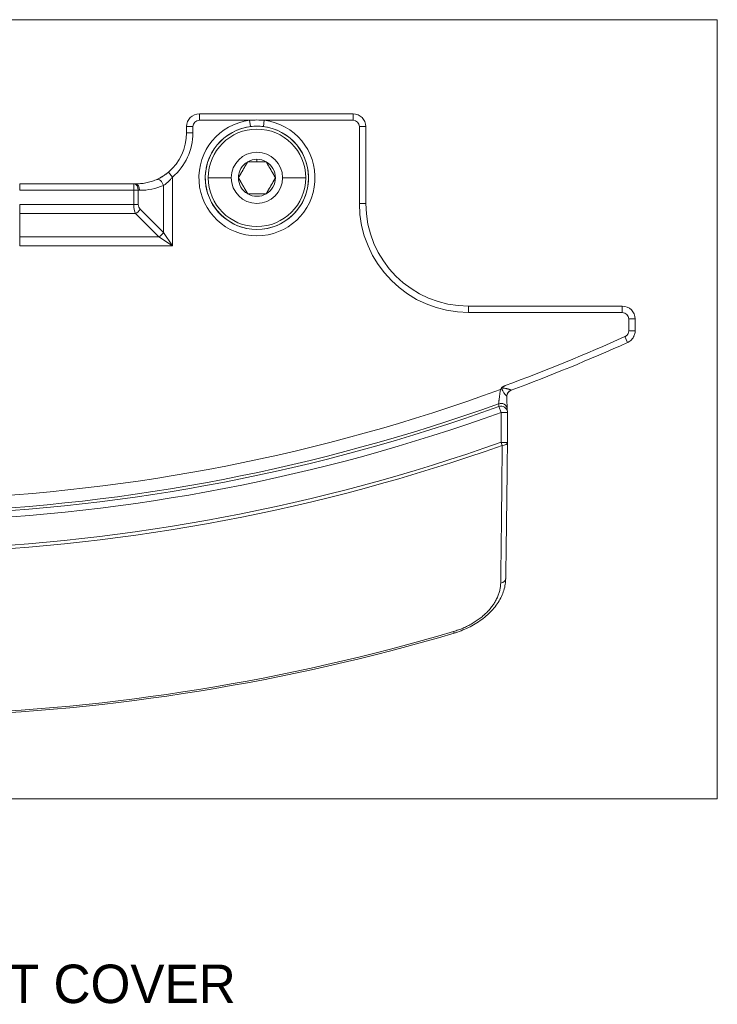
# Model space of a CAD drawing. Header units: millimetres. Extents: x 35 to 1401, y 51 to 818.
# Tile 9 of 22: x 558 to 612, y 436 to 512. Entities that reach past the tile are written whole.
import ezdxf

# ---------------------------------------------------------------- set-up
doc = ezdxf.new("R2010")
doc.units = ezdxf.units.MM
doc.layers.add('1', color=7, linetype='Continuous', true_color=0xffffff)
doc.styles.add('cadds4', font='txt')

msp = doc.modelspace()

# ---------------------------------------------------------------- linework, layer by layer
at = {"layer": '1', "color": 8, "linetype": 'Continuous', "lineweight": 18}
for p, q in [((611.906, 512.429), (476.093, 512.429)), ((611.906, 512.429), (611.906, 451.671)), ((476.093, 451.671), (611.906, 451.671))]:
    msp.add_line(p, q, dxfattribs=at)
at = {"layer": '1', "color": 155, "linetype": 'Continuous', "lineweight": 18}
for p, q in [((571.517, 505.088), (583.5, 505.088)), ((571.517, 504.588), (571.517, 505.088)), ((575.441, 504.588), (571.517, 504.588)), ((575.441, 504.588), (575.504, 504.093)), ((576.513, 504.093), (576.576, 504.588)), ((583.5, 504.588), (576.576, 504.588)), ((583.5, 505.088), (583.5, 504.588)), ((570.518, 503.597), (570.518, 504.088)), ((570.518, 504.088), (571.018, 504.088)), ((571.018, 504.088), (571.018, 503.597)), ((584, 498.097), (584, 504.088)), ((584.5, 504.088), (584, 504.088)), ((584.5, 504.088), (584.5, 498.097)), ((571.018, 503.597), (570.518, 503.597)), ((576.009, 501.347), (576.009, 501.541)), ((569.423, 500.157), (569.1, 500.538)), ((569.423, 500.157), (569.423, 494.783)), ((572.209, 500.097), (574.009, 500.097)), ((579.809, 500.097), (578.009, 500.097)), ((557.509, 499.63), (566.402, 499.63)), ((557.509, 499.63), (557.509, 499.13)), ((566.41, 499.63), (566.402, 499.63)), ((566.402, 499.13), (566.402, 499.63)), ((566.517, 499.628), (566.41, 499.63)), ((568.716, 495.844), (568.716, 499.495)), ((566.402, 499.13), (557.509, 499.13)), ((566.402, 498.011), (566.402, 499.13)), ((566.755, 499.13), (566.402, 499.13)), ((566.862, 499.128), (566.755, 499.13)), ((566.755, 499.13), (566.755, 498.011)), ((557.509, 498.011), (566.402, 498.011)), ((557.509, 497.304), (557.509, 498.011)), ((566.755, 498.011), (566.402, 498.011)), ((566.902, 497.658), (568.716, 495.844)), ((584.5, 498.097), (584, 498.097)), ((566.548, 497.304), (557.509, 497.304)), ((557.509, 497.304), (557.509, 495.49)), ((568.362, 495.49), (566.548, 497.304)), ((557.509, 495.49), (568.362, 495.49)), ((557.509, 494.783), (557.509, 495.49)), ((569.423, 494.783), (568.362, 495.49)), ((568.716, 495.844), (569.423, 494.783)), ((569.423, 494.783), (557.509, 494.783)), ((592.509, 490.088), (592.509, 489.588)), ((592.509, 490.088), (604.5, 490.088)), ((604.5, 490.088), (604.5, 489.588)), ((604.5, 489.588), (592.509, 489.588)), ((605, 488.164), (605, 489.088)), ((605.5, 489.088), (605, 489.088)), ((605.5, 489.088), (605.5, 488.164)), ((604.91, 487.253), (604.705, 487.709)), ((605.5, 488.164), (605, 488.164)), ((595.044, 481.788), (594.877, 482.252)), ((595.044, 479.465), (595.044, 481.788)), ((595.044, 481.788), (595.544, 481.788)), ((595.543, 481.788), (595.543, 479.465)), ((595.132, 479.216), (595.044, 479.465)), ((595.543, 479.465), (595.044, 479.465)), ((591.346, 464.712), (591.383, 464.586))]:
    msp.add_line(p, q, dxfattribs=at)
msp.add_circle((576.009, 500.097), 4.025, dxfattribs=at)
for centre, radius, start, end in [((576.009, 500.097), 4.527, 97.19979, 82.80021), ((576.009, 500.097), 4.028, 97.19979, 82.80021), ((576.009, 500.097), 3.8, 90, 180), ((576.009, 500.097), 3.8, 0, 90), ((566.509, 503.597), 4.009, 310.26611, 0), ((566.509, 503.597), 4.509, 310.26611, 0), ((576.009, 500.097), 2, 0, 180), ((576.009, 500.097), 1.443, 90, 120), ((576.009, 500.097), 1.443, 60, 90), ((576.009, 500.097), 1.443, 120, 180), ((576.009, 500.097), 1.443, 0, 60), ((576.009, 500.097), 3.8, 180, 270), ((576.009, 500.097), 2, 180, 0), ((576.009, 500.097), 1.443, 180, 240), ((576.009, 500.097), 3.8, 270, 0), ((576.009, 500.097), 1.443, 300, 0), ((576.009, 500.097), 1.443, 240, 300), ((567.255, 498.011), 0.5, 180, 225), ((592.509, 498.097), 8.509, 180, 270), ((592.509, 498.097), 8.009, 180, 270), ((546.009, 618.097), 142.991, 290.19191, 294.23563), ((546.009, 618.097), 143.491, 290.31503, 294.23563), ((546.009, 618.097), 143.161, 254.47, 290.01162), ((546.009, 618.097), 143.491, 290.31528, 290.3163), ((546.009, 618.097), 144.146, 254.43618, 289.80776), ((546.009, 618.097), 144.86, 254.42373, 289.78534), ((546.009, 618.097), 144.368, 254.42373, 289.78534), ((595.044, 481.788), 0.5, 0, 5.50507), ((546.009, 618.097), 147.312, 254.60598, 289.47894), ((546.009, 618.097), 147.048, 254.60598, 289.47894), ((546.009, 618.097), 159.946, 257.31263, 286.46645), ((546.009, 618.097), 160.076, 257.31263, 286.46645)]:
    msp.add_arc(centre, radius, start, end, dxfattribs=at)
for centre, major_axis, ratio, start_param, end_param in [((571.518, 504.088), (-0.707, 0.707), 1, 5.497939, 7.068431), ((571.518, 504.088), (-0.354, 0.354), 0.999695, 5.497939, 7.068431), ((583.5, 504.088), (-0.707, -0.707), 1, 2.356347, 3.926839), ((583.5, 504.088), (0.354, 0.354), 0.999695, 5.497939, 7.068431), ((568.362, 499.495), (0.199, -0.459), 0.67616, 1.286143, 3.165283), ((566.402, 499.13), (0.009, 0.5), 0.707053, 4.72473, 6.28318), ((566.509, 499.128), (-0.009, -0.5), 0.707053, 1.583137, 3.141588), ((566.94, 503.597), (-4.47, 0), 0.999848, 1.55334, 1.979257), ((566.902, 498.011), (0, 1), 0.5, 1.570796, 2.356194), ((566.548, 497.658), (0.354, 0.354), 0.57735, 4.18879, 5.235988), ((568.362, 495.844), (0.354, 0.354), 0.57735, 4.18879, 5.235988), ((604.5, 489.088), (-0.707, -0.707), 1, 2.356347, 3.926839), ((604.5, 489.088), (0.354, 0.354), 0.999695, 5.497939, 7.068431), ((596.001, 483.065), (-0.487, 0.115), 0.99715, 5.298439, 6.516613), ((596, 483.063), (0.286, 0.41), 0.999774, 0.962786, 1.390065), ((595.022, 482.017), (0.498, 0.048), 0.983844, 0.006894, 1.816564), ((595.044, 481.788), (0.498, 0.048), 0.983847, 0.000015, 1.816169), ((595.044, 479.465), (-0.5, 0.005), 0.504012, 1.752828, 3.161801), ((594.907, 468.823), (-0.5, 0.008), 0.67582, 1.800113, 3.165273)]:
    msp.add_ellipse(centre, major_axis=major_axis, ratio=ratio, start_param=start_param, end_param=end_param, dxfattribs=at)
for points, degree, knots in [([(575.441, 504.588), (575.63, 504.6), (575.819, 504.606), (576.103, 504.606), (576.198, 504.605), (576.387, 504.599), (576.482, 504.594), (576.576, 504.588)], 3, [0, 0, 0, 0, 0.5, 0.5, 0.75, 0.75, 1, 1, 1, 1]), ([(576.009, 501.347), (575.828, 501.347), (575.637, 501.347), (575.472, 501.347), (575.287, 501.347)], 2, [0, 0, 0, 0.5, 0.5, 1, 1, 1]), ([(576.73, 501.347), (576.548, 501.347), (576.38, 501.347), (576.192, 501.347), (576.009, 501.347)], 2, [0, 0, 0, 0.5, 0.5, 1, 1, 1]), ([(566.509, 499.628), (566.648, 499.626), (566.787, 499.63), (566.995, 499.648), (567.064, 499.656), (567.203, 499.675), (567.272, 499.687), (567.479, 499.726), (567.616, 499.761), (567.887, 499.844), (568.022, 499.893), (568.156, 499.951)], 3, [0, 0, 0, 0, 0.25, 0.25, 0.375, 0.375, 0.5, 0.5, 0.75, 0.75, 1, 1, 1, 1]), ([(568.156, 499.951), (568.223, 499.979), (568.294, 500.013), (568.408, 500.071), (568.447, 500.092), (568.508, 500.125), (568.528, 500.137), (568.569, 500.161), (568.589, 500.173), (568.692, 500.235), (568.774, 500.289), (568.877, 500.363), (568.898, 500.378), (568.939, 500.409), (569, 500.456), (569.06, 500.505), (569.1, 500.538)], 3, [0, 0, 0, 0, 0.25, 0.25, 0.375, 0.375, 0.4375, 0.4375, 0.5, 0.5, 0.75, 0.75, 0.8125, 0.8125, 0.875, 1, 1, 1, 1]), ([(569.423, 500.157), (569.396, 500.123), (569.369, 500.089), (569.313, 500.023), (569.284, 499.991), (569.197, 499.895), (569.137, 499.835), (569.046, 499.75), (569.015, 499.723), (568.953, 499.67), (568.922, 499.645), (568.861, 499.597), (568.831, 499.575), (568.773, 499.533), (568.744, 499.514), (568.716, 499.495)], 3, [0, 0, 0, 0, 0.125, 0.125, 0.25, 0.25, 0.5, 0.5, 0.625, 0.625, 0.75, 0.75, 0.875, 0.875, 1, 1, 1, 1]), ([(575.287, 498.847), (575.471, 498.847), (575.637, 498.847), (575.826, 498.847), (576.19, 498.847), (576.38, 498.847), (576.546, 498.847), (576.73, 498.847)], 2, [0, 0, 0, 0.25, 0.25, 0.5, 0.75, 0.75, 1, 1, 1]), ([(604.705, 487.709), (604.727, 487.718), (604.769, 487.741), (604.807, 487.769), (604.835, 487.793), (604.844, 487.801), (604.861, 487.818), (604.869, 487.827), (604.892, 487.854), (604.907, 487.873), (604.926, 487.903), (604.932, 487.913), (604.944, 487.934), (604.949, 487.945), (604.964, 487.977), (604.981, 488.022), (604.991, 488.069), (604.998, 488.116), (605, 488.14), (605, 488.164)], 3, [0, 0, 0, 0, 0.125, 0.25, 0.25, 0.3125, 0.3125, 0.375, 0.375, 0.5, 0.5, 0.5625, 0.5625, 0.625, 0.625, 0.75, 0.875, 0.875, 1, 1, 1, 1]), ([(605.5, 488.164), (605.5, 488.14), (605.499, 488.116), (605.495, 488.068), (605.493, 488.044), (605.482, 487.973), (605.462, 487.88), (605.428, 487.79), (605.398, 487.725), (605.388, 487.703), (605.364, 487.661), (605.352, 487.641), (605.313, 487.581), (605.285, 487.543), (605.238, 487.489), (605.221, 487.472), (605.196, 487.446), (605.187, 487.438), (605.169, 487.422), (605.16, 487.414), (605.115, 487.375), (605.038, 487.318), (604.954, 487.272), (604.91, 487.253)], 3, [0, 0, 0, 0, 0.0625, 0.0625, 0.125, 0.125, 0.25, 0.375, 0.375, 0.4375, 0.4375, 0.5, 0.5, 0.625, 0.625, 0.6875, 0.6875, 0.71875, 0.71875, 0.75, 0.75, 0.875, 1, 1, 1, 1]), ([(595.091, 483.722), (595.099, 483.734), (595.107, 483.744), (595.127, 483.762), (595.138, 483.771), (595.161, 483.786), (595.172, 483.793), (595.196, 483.806), (595.208, 483.813), (595.244, 483.832), (595.268, 483.845), (595.316, 483.869), (595.34, 483.882), (595.364, 483.894)], 3, [0, 0, 0, 0, 0.125, 0.125, 0.25, 0.25, 0.375, 0.375, 0.5, 0.5, 0.75, 0.75, 1, 1, 1, 1]), ([(595.364, 483.894), (595.343, 483.881), (595.322, 483.868), (595.28, 483.841), (595.259, 483.828), (595.228, 483.807), (595.217, 483.8), (595.197, 483.785), (595.187, 483.778), (595.173, 483.765), (595.169, 483.761), (595.163, 483.753), (595.161, 483.751), (595.158, 483.745), (595.157, 483.743), (595.156, 483.736), (595.156, 483.733), (595.159, 483.728), (595.161, 483.725), (595.165, 483.721), (595.168, 483.719), (595.173, 483.716), (595.176, 483.715), (595.184, 483.711), (595.19, 483.709), (595.202, 483.705), (595.207, 483.703), (595.225, 483.698), (595.237, 483.695), (595.273, 483.687), (595.297, 483.682), (595.368, 483.669), (595.415, 483.66), (595.484, 483.647), (595.507, 483.642), (595.552, 483.632), (595.574, 483.627), (595.617, 483.617), (595.638, 483.611), (595.668, 483.603), (595.678, 483.6), (595.697, 483.595), (595.706, 483.592), (595.733, 483.583), (595.749, 483.578), (595.771, 483.569), (595.778, 483.566), (595.791, 483.561), (595.802, 483.556), (595.811, 483.551), (595.818, 483.546), (595.821, 483.544), (595.828, 483.538), (595.829, 483.535), (595.828, 483.533)], 3, [0, 0, 0, 0, 0.0625, 0.0625, 0.125, 0.125, 0.15625, 0.15625, 0.1875, 0.1875, 0.203125, 0.203125, 0.210938, 0.210938, 0.21875, 0.21875, 0.226563, 0.226563, 0.234375, 0.234375, 0.242188, 0.242188, 0.25, 0.25, 0.265625, 0.265625, 0.28125, 0.28125, 0.3125, 0.3125, 0.375, 0.375, 0.5, 0.5, 0.5625, 0.5625, 0.625, 0.625, 0.6875, 0.6875, 0.71875, 0.71875, 0.75, 0.75, 0.8125, 0.8125, 0.84375, 0.84375, 0.875, 0.90625, 0.90625, 0.9375, 0.9375, 1, 1, 1, 1]), ([(594.855, 482.48), (594.855, 482.492), (594.856, 482.51), (594.859, 482.546), (594.861, 482.559), (594.864, 482.589), (594.866, 482.605), (594.871, 482.657), (594.876, 482.696), (594.883, 482.751), (594.884, 482.762), (594.887, 482.785), (594.892, 482.82), (594.897, 482.857), (594.907, 482.932), (594.914, 482.985), (594.925, 483.069), (594.929, 483.098), (594.937, 483.155), (594.942, 483.185), (594.954, 483.273), (594.963, 483.333), (594.977, 483.425), (594.981, 483.456), (594.991, 483.518), (594.995, 483.549), (595, 483.58)], 3, [0, 0, 0, 0, 0.125, 0.125, 0.1875, 0.1875, 0.25, 0.25, 0.375, 0.375, 0.40625, 0.40625, 0.4375, 0.5, 0.5, 0.625, 0.625, 0.6875, 0.6875, 0.75, 0.75, 0.875, 0.875, 0.9375, 0.9375, 1, 1, 1, 1]), ([(595.501, 483.065), (595.502, 483.062), (595.501, 483.06), (595.498, 483.06), (595.497, 483.06), (595.493, 483.062), (595.491, 483.063), (595.487, 483.066), (595.484, 483.068), (595.478, 483.073), (595.471, 483.078), (595.463, 483.085), (595.455, 483.094), (595.45, 483.098), (595.435, 483.113), (595.425, 483.125), (595.402, 483.15), (595.391, 483.164), (595.367, 483.193), (595.355, 483.209), (595.331, 483.241), (595.319, 483.257), (595.283, 483.307), (595.26, 483.342), (595.216, 483.413), (595.195, 483.449), (595.165, 483.504), (595.155, 483.523), (595.137, 483.561), (595.129, 483.58), (595.113, 483.619), (595.106, 483.639), (595.099, 483.67), (595.096, 483.68), (595.093, 483.701), (595.092, 483.711), (595.091, 483.722)], 3, [0, 0, 0, 0, 0.0625, 0.0625, 0.09375, 0.09375, 0.125, 0.125, 0.15625, 0.15625, 0.1875, 0.21875, 0.21875, 0.25, 0.25, 0.3125, 0.3125, 0.375, 0.375, 0.4375, 0.4375, 0.5, 0.5, 0.625, 0.625, 0.75, 0.75, 0.8125, 0.8125, 0.875, 0.875, 0.9375, 0.9375, 0.96875, 0.96875, 1, 1, 1, 1]), ([(595.501, 483.065), (595.502, 483), (595.502, 482.937), (595.503, 482.811), (595.504, 482.692), (595.506, 482.581), (595.507, 482.503), (595.507, 482.477), (595.508, 482.427), (595.508, 482.403), (595.51, 482.333), (595.511, 482.291), (595.513, 482.213), (595.514, 482.178), (595.515, 482.132), (595.516, 482.118), (595.517, 482.091), (595.517, 482.079), (595.519, 482.046), (595.52, 482.029), (595.521, 482.017)], 3, [0, 0, 0, 0, 0.125, 0.125, 0.25, 0.375, 0.375, 0.4375, 0.4375, 0.5, 0.5, 0.625, 0.625, 0.75, 0.75, 0.8125, 0.8125, 0.875, 0.875, 1, 1, 1, 1]), ([(595.518, 483.189), (595.522, 483.206), (595.538, 483.259), (595.579, 483.345), (595.63, 483.393), (595.655, 483.412)], 3, [0, 0, 0, 0, 0.213471, 0.667834, 1, 1, 1, 1]), ([(594.877, 482.252), (594.871, 482.311), (594.865, 482.37), (594.858, 482.446), (594.856, 482.463), (594.855, 482.48)], 3, [0, 0, 0, 0, 0.780542, 0.780542, 1, 1, 1, 1]), ([(595.015, 468.493), (595.021, 468.903), (595.027, 469.318), (595.038, 470.158), (595.043, 470.583), (595.054, 471.442), (595.059, 471.877), (595.069, 472.755), (595.074, 473.199), (595.089, 474.542), (595.107, 476.365), (595.124, 478.255), (595.132, 479.216)], 3, [0, 0, 0, 0, 0.125, 0.125, 0.25, 0.25, 0.375, 0.375, 0.5, 0.5, 0.75, 1, 1, 1, 1]), ([(595.543, 479.465), (595.534, 478.509), (595.513, 476.631), (595.48, 473.917), (595.457, 472.178), (595.432, 470.474), (595.42, 469.64), (595.407, 468.823)], 3, [0, 0, 0, 0, 0.25, 0.5, 0.75, 0.75, 1, 1, 1, 1]), ([(591.346, 464.712), (591.474, 464.749), (591.726, 464.832), (592.091, 464.976), (592.446, 465.14), (592.674, 465.263), (592.842, 465.361), (592.897, 465.394), (593.005, 465.461), (593.059, 465.496), (593.216, 465.601), (593.419, 465.746), (593.702, 465.979), (593.876, 466.144), (593.98, 466.25), (594.001, 466.272), (594.042, 466.315), (594.102, 466.38), (594.159, 466.445), (594.27, 466.578), (594.408, 466.757), (594.588, 467.034), (594.688, 467.224), (594.745, 467.345), (594.756, 467.37), (594.777, 467.418), (594.808, 467.491), (594.836, 467.564), (594.888, 467.71), (594.945, 467.905), (594.982, 468.1), (595.007, 468.296), (595.014, 468.394), (595.015, 468.493)], 3, [0, 0, 0, 0, 0.0625, 0.125, 0.1875, 0.25, 0.25, 0.28125, 0.28125, 0.3125, 0.3125, 0.375, 0.4375, 0.5, 0.5, 0.515625, 0.515625, 0.53125, 0.5625, 0.5625, 0.625, 0.6875, 0.75, 0.75, 0.765625, 0.765625, 0.78125, 0.8125, 0.8125, 0.875, 0.9375, 0.9375, 1, 1, 1, 1]), ([(591.382, 464.59), (591.419, 464.599), (591.656, 464.662), (592.079, 464.825), (592.642, 465.08), (593.173, 465.384), (593.664, 465.73), (594.108, 466.113), (594.497, 466.529), (594.824, 466.973), (595.085, 467.438), (595.272, 467.917), (595.38, 468.378), (595.402, 468.677), (595.402, 468.815)], 3, [0, 0, 0, 0, 0.016804, 0.106951, 0.197792, 0.289145, 0.380061, 0.471619, 0.563253, 0.654186, 0.745478, 0.835669, 0.924482, 1, 1, 1, 1])]:
    msp.add_open_spline(points, degree=degree, knots=knots, dxfattribs=at)
for points, degree in [([(576.513, 504.093), (576.429, 504.104), (576.261, 504.12), (576.009, 504.127), (575.756, 504.12), (575.588, 504.104), (575.504, 504.093)], 3), ([(575.287, 501.347), (575.095, 501.014), (574.76, 500.434), (574.565, 500.097)], 2), ([(577.452, 500.097), (577.26, 500.431), (576.925, 501.011), (576.73, 501.347)], 2), ([(574.565, 500.097), (574.758, 499.764), (575.093, 499.184), (575.287, 498.847)], 2), ([(576.73, 498.847), (576.923, 499.181), (577.258, 499.761), (577.452, 500.097)], 2), ([(595.091, 483.722), (595.061, 483.674), (595.03, 483.627), (595, 483.58)], 3), ([(595.828, 483.533), (595.827, 483.532), (595.827, 483.531), (595.826, 483.532)], 3), ([(595.541, 481.84), (595.519, 482.068)], 1)]:
    msp.add_open_spline(points, degree=degree, dxfattribs=at)

# ---------------------------------------------------------------- texts
at = {"layer": '1', "color": 35, "linetype": 'Continuous', "lineweight": 13, "insert": (520.403, 435.687), "char_height": 3, "attachment_point": 7, "line_spacing_factor": 0.993976, "style": 'cadds4'}
msp.add_mtext('\\fArial|b0|i0;\\W0.9536;1X NETWORK PORT COVER', dxfattribs=at)

doc.saveas('drawing.dxf')
